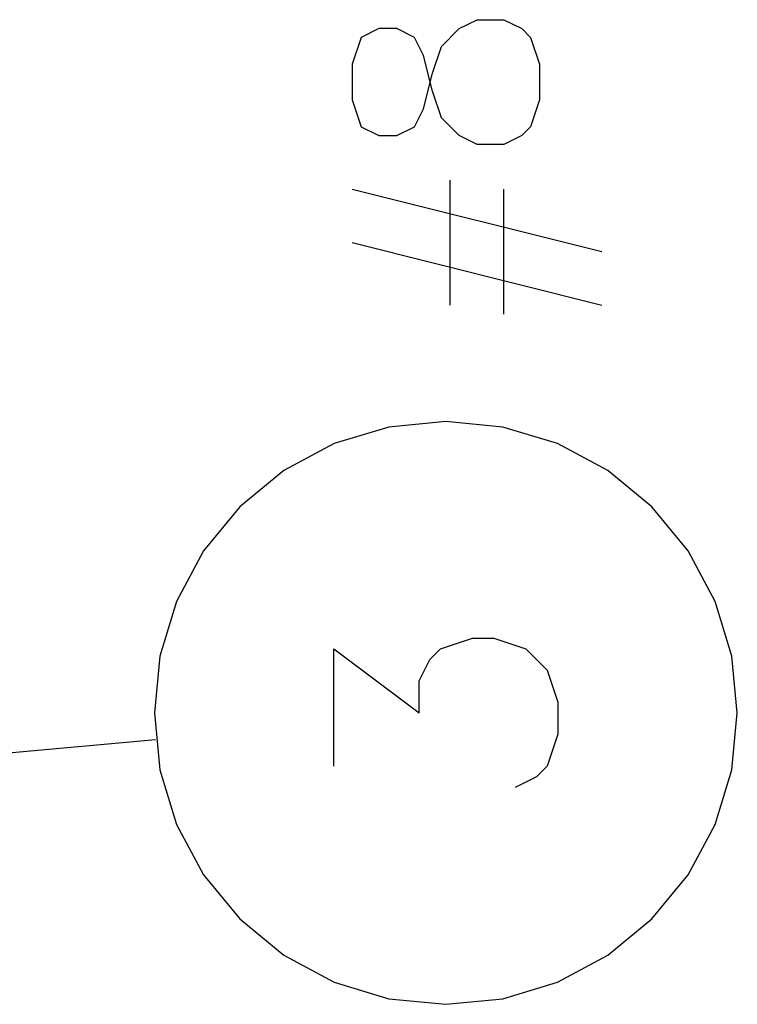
# Model space of a CAD drawing. Extents: x 64462 to 126444, y -56085 to -716.
# Tile 82 of 90: x 96856 to 97171, y -8144 to -7711. Entities that reach past the tile are written whole.
import ezdxf

# ---------------------------------------------------------------- set-up
doc = ezdxf.new("R2010")
doc.units = 0
doc.header["$LTSCALE"] = 11.25

# ---------------------------------------------------------------- blocks, each defined once
blk = doc.blocks.new('DwgObject-55396215-3381')
at = {"color": 1, "linetype": 'Continuous'}
for p, q in [((52256.17, 19717.33), (52264.01, 19721.25)), ((52264.01, 19721.25), (52275.76, 19721.25)), ((52275.76, 19721.25), (52283.6, 19717.33)), ((52220.91, 19717.33), (52213.08, 19713.41)), ((52228.75, 19717.33), (52220.91, 19717.33)), ((52236.58, 19713.41), (52228.75, 19717.33)), ((52248.34, 19709.5), (52256.17, 19717.33)), ((52283.6, 19717.33), (52287.51, 19713.41)), ((52213.08, 19713.41), (52209.16, 19701.66)), ((52240.5, 19705.58), (52236.58, 19713.41)), ((52287.51, 19713.41), (52291.43, 19701.66)), ((52244.42, 19697.74), (52248.34, 19709.5)), ((52244.42, 19689.91), (52240.5, 19705.58)), ((52209.16, 19701.66), (52209.16, 19685.99)), ((52291.43, 19701.66), (52291.43, 19685.99)), ((52240.5, 19682.07), (52244.42, 19697.74)), ((52248.34, 19678.15), (52244.42, 19689.91)), ((52209.16, 19685.99), (52213.08, 19674.24)), ((52291.43, 19685.99), (52287.51, 19674.24)), ((52236.58, 19674.24), (52240.5, 19682.07)), ((52256.17, 19670.32), (52248.34, 19678.15)), ((52213.08, 19674.24), (52220.91, 19670.32)), ((52228.75, 19670.32), (52236.58, 19674.24)), ((52287.51, 19674.24), (52283.6, 19670.32)), ((52220.91, 19670.32), (52228.75, 19670.32)), ((52264.01, 19666.4), (52256.17, 19670.32)), ((52283.6, 19670.32), (52275.76, 19666.4)), ((52275.76, 19666.4), (52264.01, 19666.4)), ((52252.25, 19595.88), (52252.25, 19650.73)), ((52209.16, 19646.81), (52318.86, 19619.39)), ((52275.76, 19591.96), (52275.76, 19646.81)), ((52209.16, 19623.31), (52318.86, 19595.88)), ((52250.29, 19544.77), (52225.32, 19542.31)), ((52275.27, 19542.31), (52250.29, 19544.77)), ((52225.32, 19542.31), (52201.31, 19535.02)), ((52299.28, 19535.02), (52275.27, 19542.31)), ((52201.31, 19535.02), (52179.18, 19523.2)), ((52321.41, 19523.2), (52299.28, 19535.02)), ((52179.18, 19523.2), (52159.78, 19507.28)), ((52340.8, 19507.28), (52321.41, 19523.2)), ((52159.78, 19507.28), (52143.87, 19487.88)), ((52356.72, 19487.88), (52340.8, 19507.28)), ((52143.87, 19487.88), (52132.04, 19465.75)), ((52368.55, 19465.75), (52356.72, 19487.88)), ((52132.04, 19465.75), (52124.75, 19441.74)), ((52375.83, 19441.74), (52368.55, 19465.75)), ((52247.95, 19444.88), (52262.01, 19449.57)), ((52262.01, 19449.57), (52271.38, 19449.57)), ((52271.38, 19449.57), (52285.44, 19444.88)), ((52201.09, 19444.88), (52238.58, 19416.77)), ((52201.09, 19393.34), (52201.09, 19444.88)), ((52243.27, 19440.2), (52247.95, 19444.88)), ((52285.44, 19444.88), (52294.81, 19435.51)), ((52124.75, 19441.74), (52122.29, 19416.77)), ((52238.58, 19430.82), (52243.27, 19440.2)), ((52378.29, 19416.77), (52375.83, 19441.74)), ((52294.81, 19435.51), (52299.49, 19421.45)), ((52238.58, 19416.77), (52238.58, 19430.82)), ((52299.49, 19421.45), (52299.49, 19407.4)), ((52122.29, 19416.77), (52124.75, 19391.8)), ((52375.83, 19391.8), (52378.29, 19416.77)), ((52299.49, 19407.4), (52294.81, 19393.34)), ((52122.84, 19404.99), (51978.76, 19391.68)), ((52294.81, 19393.34), (52290.12, 19388.65)), ((52124.75, 19391.8), (52132.04, 19367.78)), ((52290.12, 19388.65), (52280.75, 19383.97)), ((52368.55, 19367.78), (52375.83, 19391.8)), ((52132.04, 19367.78), (52143.87, 19345.65)), ((52356.72, 19345.65), (52368.55, 19367.78)), ((52143.87, 19345.65), (52159.78, 19326.26)), ((52340.8, 19326.26), (52356.72, 19345.65)), ((52159.78, 19326.26), (52179.18, 19310.34)), ((52321.41, 19310.34), (52340.8, 19326.26)), ((52179.18, 19310.34), (52201.31, 19298.51)), ((52299.28, 19298.51), (52321.41, 19310.34)), ((52201.31, 19298.51), (52225.32, 19291.23)), ((52275.27, 19291.23), (52299.28, 19298.51)), ((52225.32, 19291.23), (52250.29, 19288.77)), ((52250.29, 19288.77), (52275.27, 19291.23))]:
    blk.add_line(p, q, dxfattribs=at)

msp = doc.modelspace()

# ---------------------------------------------------------------- block references
msp.add_blockref('DwgObject-55396215-3381', (44793.1, -27432.61))

doc.saveas('drawing.dxf')
